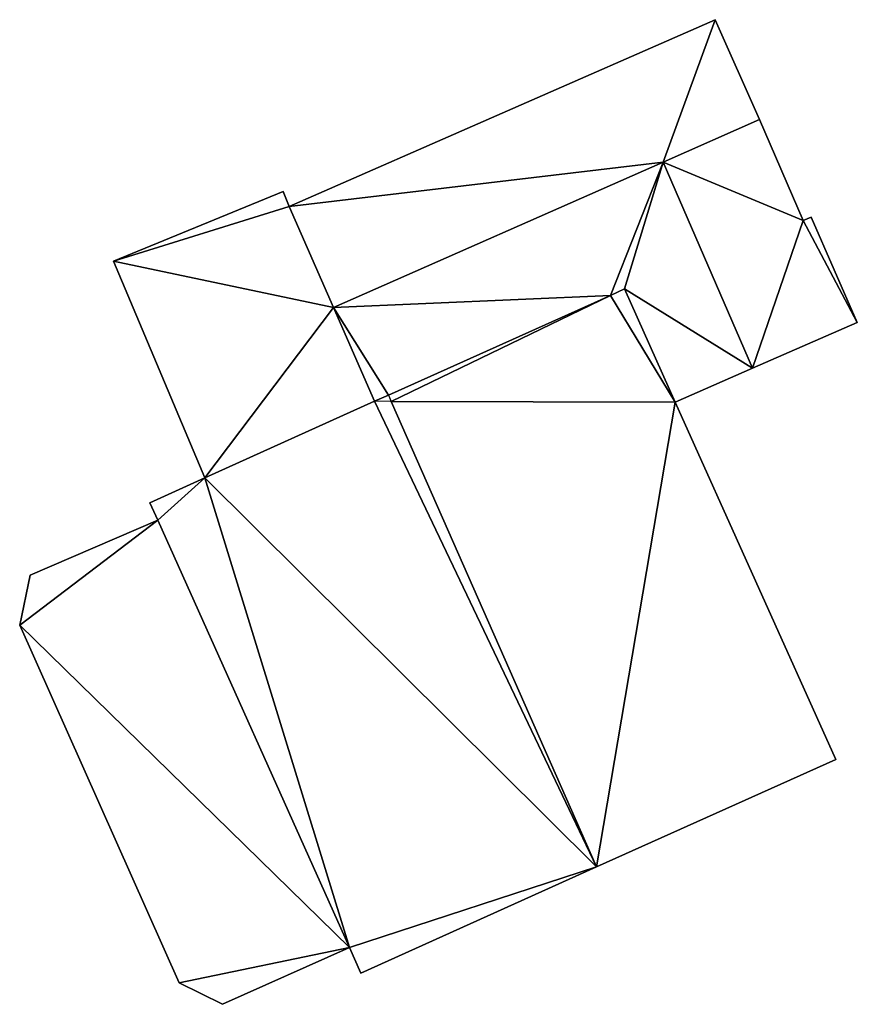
# Model space of a CAD drawing. Header units: inches. Extents: x 573046 to 573266, y 6670408 to 6670668.
# Tile 19 of 20: x 573226 to 573243, y 6670620 to 6670640. Entities that reach past the tile are written whole.
import ezdxf

# ---------------------------------------------------------------- set-up
doc = ezdxf.new("R2010")
doc.units = ezdxf.units.IN
doc.header["$MEASUREMENT"] = 0
doc.layers.add('Bygning', color=10, linetype='Continuous')

msp = doc.modelspace()

# ---------------------------------------------------------------- meshes
at = {"layer": 'Bygning', "color": 74, "true_color": 0x55aa00}
mesh = msp.add_polyface(dxfattribs=at)
corners = [(573239.92, 6670639.6, 218.7), (573239.92, 6670639.6, 217.7), (573231.43, 6670635.881, 217.89), (573231.43, 6670635.881, 218.74)]
mesh.append_faces([[corners[k] for k in face] for face in [(3, 0, 2), (0, 1, 2)]])
mesh = msp.add_polyface(dxfattribs=at)
corners = [(573232.31, 6670633.869, 220.08), (573238.88, 6670636.76, 220.088), (573231.43, 6670635.881, 218.74), (573239.92, 6670639.6, 218.7), (573240.8, 6670637.609, 220.09)]
mesh.append_faces([[corners[k] for k in face] for face in [(1, 4, 3), (2, 1, 3), (0, 1, 2)]])
mesh = msp.add_polyface(dxfattribs=at)
corners = [(573239.92, 6670639.6, 218.7), (573240.8, 6670637.609, 217.643), (573239.92, 6670639.6, 217.7), (573240.8, 6670637.609, 220.09)]
mesh.append_faces([[corners[k] for k in face] for face in [(0, 3, 1), (0, 1, 2)]])
mesh = msp.add_polyface(dxfattribs=at)
corners = [(573241.67, 6670635.6, 218.7), (573240.8, 6670637.609, 220.09), (573238.88, 6670636.76, 220.088)]
mesh.append_faces([[corners[k] for k in face] for face in [(0, 1, 2)]])
mesh = msp.add_polyface(dxfattribs=at)
corners = [(573241.67, 6670635.6, 218.7), (573241.67, 6670635.6, 216.787), (573240.8, 6670637.609, 217.643), (573240.8, 6670637.609, 220.09)]
mesh.append_faces([[corners[k] for k in face] for face in [(3, 0, 2), (0, 1, 2)]])
mesh = msp.add_polyface(dxfattribs=at)
corners = [(573238.88, 6670636.76, 220.088), (573232.31, 6670633.869, 220.08), (573237.83, 6670634.109, 218.95), (573233.41, 6670632.119, 218.639), (573233.13, 6670632, 218.62)]
mesh.append_faces([[corners[k] for k in face] for face in [(1, 4, 3), (2, 1, 3), (0, 1, 2)]])
mesh = msp.add_polyface(dxfattribs=at)
corners = [(573237.83, 6670634.109, 218.95), (573238.11, 6670634.24, 219.06), (573238.88, 6670636.76, 220.09), (573240.66, 6670632.66, 220.11), (573239.12, 6670631.98, 219.06)]
mesh.append_faces([[corners[k] for k in face] for face in [(1, 4, 3), (1, 3, 2), (0, 1, 2)]])
mesh = msp.add_polyface(dxfattribs=at)
corners = [(573241.83, 6670635.67, 218.61), (573241.67, 6670635.6, 218.7), (573242.75, 6670633.57, 218.67), (573240.66, 6670632.66, 220.11), (573238.88, 6670636.76, 220.09)]
mesh.append_faces([[corners[k] for k in face] for face in [(1, 4, 3), (2, 1, 3), (0, 1, 2)]])
mesh = msp.add_polyface(dxfattribs=at)
corners = [(573227.93, 6670634.789, 216.486), (573231.31, 6670636.18, 217.236), (573227.93, 6670634.789, 217.236), (573231.31, 6670636.18, 216.486)]
mesh.append_faces([[corners[k] for k in face] for face in [(0, 3, 1), (0, 1, 2)]])
mesh = msp.add_polyface(dxfattribs=at)
corners = [(573227.93, 6670634.789, 216.486), (573231.31, 6670636.18, 217.236), (573227.93, 6670634.789, 217.236), (573231.31, 6670636.18, 216.486)]
mesh.append_faces([[corners[k] for k in face] for face in [(0, 3, 1), (0, 1, 2)]])
mesh = msp.add_polyface(dxfattribs=at)
corners = [(573227.93, 6670634.789, 216.486), (573231.31, 6670636.18, 215.486), (573227.93, 6670634.789, 215.486), (573231.31, 6670636.18, 216.486)]
mesh.append_faces([[corners[k] for k in face] for face in [(0, 3, 1), (0, 1, 2)]])
mesh = msp.add_polyface(dxfattribs=at)
corners = [(573232.31, 6670633.869, 216.47), (573227.93, 6670634.789, 216.486), (573229.751, 6670630.478, 216.47), (573233.13, 6670632, 216.47), (573231.43, 6670635.881, 216.47), (573231.31, 6670636.18, 216.486)]
mesh.append_faces([[corners[k] for k in face] for face in [(4, 1, 0), (4, 5, 1), (2, 3, 0), (0, 1, 2)]])
mesh = msp.add_polyface(dxfattribs=at)
corners = [(573231.31, 6670636.18, 216.486), (573231.43, 6670635.881, 217.236), (573231.31, 6670636.18, 217.236), (573231.43, 6670635.881, 216.486)]
mesh.append_faces([[corners[k] for k in face] for face in [(0, 3, 1), (0, 1, 2)]])
mesh = msp.add_polyface(dxfattribs=at)
corners = [(573231.31, 6670636.18, 216.486), (573231.43, 6670635.881, 217.236), (573231.31, 6670636.18, 217.236), (573231.43, 6670635.881, 216.486)]
mesh.append_faces([[corners[k] for k in face] for face in [(0, 3, 1), (0, 1, 2)]])
mesh = msp.add_polyface(dxfattribs=at)
corners = [(573231.31, 6670636.18, 216.486), (573231.43, 6670635.881, 215.486), (573231.31, 6670636.18, 215.486), (573231.43, 6670635.881, 216.486)]
mesh.append_faces([[corners[k] for k in face] for face in [(0, 3, 1), (0, 1, 2)]])
mesh = msp.add_polyface(dxfattribs=at)
corners = [(573231.43, 6670635.881, 218.74), (573231.43, 6670635.881, 217.89), (573232.31, 6670633.869, 216.994), (573232.31, 6670633.869, 220.08)]
mesh.append_faces([[corners[k] for k in face] for face in [(3, 0, 2), (0, 1, 2)]])
mesh = msp.add_polyface(dxfattribs=at)
corners = [(573231.43, 6670635.881, 216.47), (573232.31, 6670633.869, 217.22), (573231.43, 6670635.881, 217.22), (573232.31, 6670633.869, 216.47)]
mesh.append_faces([[corners[k] for k in face] for face in [(0, 3, 1), (0, 1, 2)]])
mesh = msp.add_polyface(dxfattribs=at)
corners = [(573231.43, 6670635.881, 216.47), (573232.31, 6670633.869, 217.22), (573231.43, 6670635.881, 217.22), (573232.31, 6670633.869, 216.47)]
mesh.append_faces([[corners[k] for k in face] for face in [(0, 3, 1), (0, 1, 2)]])
mesh = msp.add_polyface(dxfattribs=at)
corners = [(573241.83, 6670635.67, 218.61), (573241.83, 6670635.67, 216.76), (573241.67, 6670635.6, 216.787), (573241.67, 6670635.6, 218.7)]
mesh.append_faces([[corners[k] for k in face] for face in [(3, 0, 2), (0, 1, 2)]])
mesh = msp.add_polyface(dxfattribs=at)
corners = [(573241.83, 6670635.67, 218.61), (573242.75, 6670633.57, 216.736), (573241.83, 6670635.67, 216.76), (573242.75, 6670633.57, 218.67)]
mesh.append_faces([[corners[k] for k in face] for face in [(0, 3, 1), (0, 1, 2)]])
mesh = msp.add_polyface(dxfattribs=at)
corners = [(573229.751, 6670630.478, 216.486), (573227.93, 6670634.789, 217.236), (573229.751, 6670630.478, 217.236), (573227.93, 6670634.789, 216.486)]
mesh.append_faces([[corners[k] for k in face] for face in [(0, 3, 1), (0, 1, 2)]])
mesh = msp.add_polyface(dxfattribs=at)
corners = [(573229.751, 6670630.478, 216.486), (573227.93, 6670634.789, 217.236), (573229.751, 6670630.478, 217.236), (573227.93, 6670634.789, 216.486)]
mesh.append_faces([[corners[k] for k in face] for face in [(0, 3, 1), (0, 1, 2)]])
mesh = msp.add_polyface(dxfattribs=at)
corners = [(573229.751, 6670630.478, 216.486), (573227.93, 6670634.789, 215.486), (573229.751, 6670630.478, 215.486), (573227.93, 6670634.789, 216.486)]
mesh.append_faces([[corners[k] for k in face] for face in [(0, 3, 1), (0, 1, 2)]])
mesh = msp.add_polyface(dxfattribs=at)
corners = [(573237.83, 6670634.109, 219.314), (573233.463, 6670631.999, 223.301), (573239.12, 6670631.98, 219.06), (573238.11, 6670634.24, 219.06), (573233.41, 6670632.119, 223.3)]
mesh.append_faces([[corners[k] for k in face] for face in [(4, 1, 0), (2, 3, 0), (0, 1, 2)]])
mesh = msp.add_polyface(dxfattribs=at)
corners = [(573237.83, 6670634.109, 219.314), (573237.83, 6670634.109, 218.95), (573233.41, 6670632.119, 218.639), (573233.41, 6670632.119, 223.3)]
mesh.append_faces([[corners[k] for k in face] for face in [(3, 0, 2), (0, 1, 2)]])
mesh = msp.add_polyface(dxfattribs=at)
corners = [(573238.11, 6670634.24, 219.06), (573238.11, 6670634.24, 219.01), (573237.83, 6670634.109, 218.95), (573237.83, 6670634.109, 219.314)]
mesh.append_faces([[corners[k] for k in face] for face in [(3, 0, 2), (0, 1, 2)]])
mesh = msp.add_polyface(dxfattribs=at)
corners = [(573233.13, 6670632, 218.62), (573232.31, 6670633.869, 216.994), (573233.13, 6670632, 216.875), (573232.31, 6670633.869, 220.08)]
mesh.append_faces([[corners[k] for k in face] for face in [(0, 3, 1), (0, 1, 2)]])
mesh = msp.add_polyface(dxfattribs=at)
corners = [(573232.31, 6670633.869, 216.47), (573233.13, 6670632, 217.22), (573232.31, 6670633.869, 217.22), (573233.13, 6670632, 216.47)]
mesh.append_faces([[corners[k] for k in face] for face in [(0, 3, 1), (0, 1, 2)]])
mesh = msp.add_polyface(dxfattribs=at)
corners = [(573232.31, 6670633.869, 216.47), (573233.13, 6670632, 217.22), (573232.31, 6670633.869, 217.22), (573233.13, 6670632, 216.47)]
mesh.append_faces([[corners[k] for k in face] for face in [(0, 3, 1), (0, 1, 2)]])
mesh = msp.add_polyface(dxfattribs=at)
corners = [(573242.75, 6670633.57, 218.67), (573240.66, 6670632.66, 216.798), (573242.75, 6670633.57, 216.736), (573240.66, 6670632.66, 220.11)]
mesh.append_faces([[corners[k] for k in face] for face in [(0, 3, 1), (0, 1, 2)]])
mesh = msp.add_polyface(dxfattribs=at)
corners = [(573239.12, 6670631.98, 219.06), (573239.12, 6670631.98, 216.85), (573240.66, 6670632.66, 216.798), (573240.66, 6670632.66, 220.11)]
mesh.append_faces([[corners[k] for k in face] for face in [(3, 0, 2), (0, 1, 2)]])
mesh = msp.add_polyface(dxfattribs=at)
corners = [(573232.86, 6670620.609, 219.06), (573237.55, 6670622.73, 223.34), (573232.63, 6670621.119, 219.06), (573233.463, 6670631.999, 223.301), (573233.13, 6670632, 223.06), (573228.65, 6670629.98, 219.06), (573228.81, 6670629.631, 219.06), (573229.751, 6670630.478, 220.043)]
mesh.append_faces([[corners[k] for k in face] for face in [(2, 1, 7), (7, 1, 4), (6, 2, 7), (5, 6, 7), (1, 3, 4), (0, 1, 2)]])
mesh = msp.add_polyface(dxfattribs=at)
corners = [(573233.13, 6670632, 216.47), (573229.751, 6670630.478, 217.22), (573233.13, 6670632, 217.22), (573229.751, 6670630.478, 216.47)]
mesh.append_faces([[corners[k] for k in face] for face in [(0, 3, 1), (0, 1, 2)]])
mesh = msp.add_polyface(dxfattribs=at)
corners = [(573233.13, 6670632, 216.47), (573229.751, 6670630.478, 217.22), (573233.13, 6670632, 217.22), (573229.751, 6670630.478, 216.47)]
mesh.append_faces([[corners[k] for k in face] for face in [(0, 3, 1), (0, 1, 2)]])
mesh = msp.add_polyface(dxfattribs=at)
corners = [(573229.751, 6670630.478, 220.043), (573233.13, 6670632, 216.875), (573229.751, 6670630.478, 216.569), (573233.13, 6670632, 223.06)]
mesh.append_faces([[corners[k] for k in face] for face in [(0, 3, 1), (0, 1, 2)]])
mesh = msp.add_polyface(dxfattribs=at)
corners = [(573233.13, 6670632, 223.06), (573233.41, 6670632.119, 218.639), (573233.13, 6670632, 218.62), (573233.41, 6670632.119, 223.3)]
mesh.append_faces([[corners[k] for k in face] for face in [(0, 3, 1), (0, 1, 2)]])
mesh = msp.add_polyface(dxfattribs=at)
corners = [(573233.463, 6670631.999, 223.301), (573233.13, 6670632, 223.06), (573233.41, 6670632.119, 223.3)]
mesh.append_faces([[corners[k] for k in face] for face in [(0, 1, 2)]])
mesh = msp.add_polyface(dxfattribs=at)
corners = [(573233.463, 6670631.999, 223.301), (573233.13, 6670632, 223.06), (573233.41, 6670632.119, 223.3)]
mesh.append_faces([[corners[k] for k in face] for face in [(0, 1, 2)]])
mesh = msp.add_polyface(dxfattribs=at)
corners = [(573237.55, 6670622.73, 223.34), (573242.32, 6670624.869, 219.06), (573239.12, 6670631.98, 219.06), (573233.463, 6670631.999, 223.301)]
mesh.append_faces([[corners[k] for k in face] for face in [(3, 0, 2), (0, 1, 2)]])
mesh = msp.add_polyface(dxfattribs=at)
corners = [(573242.32, 6670624.869, 219.06), (573242.32, 6670624.869, 216.199), (573239.12, 6670631.98, 216.85), (573239.12, 6670631.98, 219.06)]
mesh.append_faces([[corners[k] for k in face] for face in [(3, 0, 2), (0, 1, 2)]])
mesh = msp.add_polyface(dxfattribs=at)
corners = [(573228.65, 6670629.98, 219.06), (573229.751, 6670630.478, 216.569), (573228.65, 6670629.98, 216.581), (573229.751, 6670630.478, 220.043)]
mesh.append_faces([[corners[k] for k in face] for face in [(0, 3, 1), (0, 1, 2)]])
mesh = msp.add_polyface(dxfattribs=at)
corners = [(573228.81, 6670629.631, 219.06), (573228.65, 6670629.98, 216.581), (573228.81, 6670629.631, 216.555), (573228.65, 6670629.98, 219.06)]
mesh.append_faces([[corners[k] for k in face] for face in [(0, 3, 1), (0, 1, 2)]])
mesh = msp.add_polyface(dxfattribs=at)
corners = [(573230.1, 6670619.99, 216.465), (573232.63, 6670621.119, 216.465), (573229.24, 6670620.42, 216.465), (573226.06, 6670627.539, 216.465), (573228.81, 6670629.631, 216.465), (573226.27, 6670628.539, 216.465)]
mesh.append_faces([[corners[k] for k in face] for face in [(3, 1, 4), (3, 4, 5), (2, 1, 3), (0, 1, 2)]])
mesh = msp.add_polyface(dxfattribs=at)
corners = [(573226.27, 6670628.539, 216.465), (573228.81, 6670629.631, 217.215), (573226.27, 6670628.539, 217.215), (573228.81, 6670629.631, 216.465)]
mesh.append_faces([[corners[k] for k in face] for face in [(0, 3, 1), (0, 1, 2)]])
mesh = msp.add_polyface(dxfattribs=at)
corners = [(573226.27, 6670628.539, 216.465), (573228.81, 6670629.631, 217.215), (573226.27, 6670628.539, 217.215), (573228.81, 6670629.631, 216.465)]
mesh.append_faces([[corners[k] for k in face] for face in [(0, 3, 1), (0, 1, 2)]])
mesh = msp.add_polyface(dxfattribs=at)
corners = [(573226.27, 6670628.539, 216.465), (573228.81, 6670629.631, 215.465), (573226.27, 6670628.539, 215.465), (573228.81, 6670629.631, 216.465)]
mesh.append_faces([[corners[k] for k in face] for face in [(0, 3, 1), (0, 1, 2)]])
mesh = msp.add_polyface(dxfattribs=at)
corners = [(573232.63, 6670621.119, 219.06), (573228.81, 6670629.631, 216.555), (573232.63, 6670621.119, 216.21), (573228.81, 6670629.631, 219.06)]
mesh.append_faces([[corners[k] for k in face] for face in [(0, 3, 1), (0, 1, 2)]])
mesh = msp.add_polyface(dxfattribs=at)
corners = [(573228.81, 6670629.631, 216.465), (573232.63, 6670621.119, 217.215), (573228.81, 6670629.631, 217.215), (573232.63, 6670621.119, 216.465)]
mesh.append_faces([[corners[k] for k in face] for face in [(0, 3, 1), (0, 1, 2)]])
mesh = msp.add_polyface(dxfattribs=at)
corners = [(573228.81, 6670629.631, 216.465), (573232.63, 6670621.119, 217.215), (573228.81, 6670629.631, 217.215), (573232.63, 6670621.119, 216.465)]
mesh.append_faces([[corners[k] for k in face] for face in [(0, 3, 1), (0, 1, 2)]])
mesh = msp.add_polyface(dxfattribs=at)
corners = [(573226.06, 6670627.539, 216.465), (573226.27, 6670628.539, 217.215), (573226.06, 6670627.539, 217.215), (573226.27, 6670628.539, 216.465)]
mesh.append_faces([[corners[k] for k in face] for face in [(0, 3, 1), (0, 1, 2)]])
mesh = msp.add_polyface(dxfattribs=at)
corners = [(573226.06, 6670627.539, 216.465), (573226.27, 6670628.539, 217.215), (573226.06, 6670627.539, 217.215), (573226.27, 6670628.539, 216.465)]
mesh.append_faces([[corners[k] for k in face] for face in [(0, 3, 1), (0, 1, 2)]])
mesh = msp.add_polyface(dxfattribs=at)
corners = [(573226.06, 6670627.539, 216.465), (573226.27, 6670628.539, 215.465), (573226.06, 6670627.539, 215.465), (573226.27, 6670628.539, 216.465)]
mesh.append_faces([[corners[k] for k in face] for face in [(0, 3, 1), (0, 1, 2)]])
mesh = msp.add_polyface(dxfattribs=at)
corners = [(573229.24, 6670620.42, 216.465), (573226.06, 6670627.539, 217.215), (573229.24, 6670620.42, 217.215), (573226.06, 6670627.539, 216.465)]
mesh.append_faces([[corners[k] for k in face] for face in [(0, 3, 1), (0, 1, 2)]])
mesh = msp.add_polyface(dxfattribs=at)
corners = [(573229.24, 6670620.42, 216.465), (573226.06, 6670627.539, 217.215), (573229.24, 6670620.42, 217.215), (573226.06, 6670627.539, 216.465)]
mesh.append_faces([[corners[k] for k in face] for face in [(0, 3, 1), (0, 1, 2)]])
mesh = msp.add_polyface(dxfattribs=at)
corners = [(573226.06, 6670627.539, 216.465), (573226.06, 6670627.539, 215.465), (573229.24, 6670620.42, 216.14), (573229.24, 6670620.42, 216.465)]
mesh.append_faces([[corners[k] for k in face] for face in [(3, 0, 2), (0, 1, 2)]])
mesh = msp.add_polyface(dxfattribs=at)
corners = [(573242.32, 6670624.869, 219.06), (573237.55, 6670622.73, 216.068), (573242.32, 6670624.869, 216.199), (573237.55, 6670622.73, 223.34)]
mesh.append_faces([[corners[k] for k in face] for face in [(0, 3, 1), (0, 1, 2)]])
mesh = msp.add_polyface(dxfattribs=at)
corners = [(573232.86, 6670620.609, 219.06), (573232.86, 6670620.609, 216.235), (573237.55, 6670622.73, 216.068), (573237.55, 6670622.73, 223.34)]
mesh.append_faces([[corners[k] for k in face] for face in [(3, 0, 2), (0, 1, 2)]])
mesh = msp.add_polyface(dxfattribs=at)
corners = [(573232.63, 6670621.119, 216.465), (573230.1, 6670619.99, 217.215), (573232.63, 6670621.119, 217.215), (573230.1, 6670619.99, 216.465)]
mesh.append_faces([[corners[k] for k in face] for face in [(0, 3, 1), (0, 1, 2)]])
mesh = msp.add_polyface(dxfattribs=at)
corners = [(573232.63, 6670621.119, 216.465), (573230.1, 6670619.99, 217.215), (573232.63, 6670621.119, 217.215), (573230.1, 6670619.99, 216.465)]
mesh.append_faces([[corners[k] for k in face] for face in [(0, 3, 1), (0, 1, 2)]])
mesh = msp.add_polyface(dxfattribs=at)
corners = [(573232.63, 6670621.119, 216.465), (573230.1, 6670619.99, 216.219), (573232.63, 6670621.119, 216.21), (573230.1, 6670619.99, 216.465)]
mesh.append_faces([[corners[k] for k in face] for face in [(0, 3, 1), (0, 1, 2)]])
mesh = msp.add_polyface(dxfattribs=at)
corners = [(573232.63, 6670621.119, 219.06), (573232.63, 6670621.119, 216.21), (573232.86, 6670620.609, 216.235), (573232.86, 6670620.609, 219.06)]
mesh.append_faces([[corners[k] for k in face] for face in [(3, 0, 2), (0, 1, 2)]])
mesh = msp.add_polyface(dxfattribs=at)
corners = [(573230.1, 6670619.99, 216.465), (573229.24, 6670620.42, 217.215), (573230.1, 6670619.99, 217.215), (573229.24, 6670620.42, 216.465)]
mesh.append_faces([[corners[k] for k in face] for face in [(0, 3, 1), (0, 1, 2)]])
mesh = msp.add_polyface(dxfattribs=at)
corners = [(573230.1, 6670619.99, 216.465), (573229.24, 6670620.42, 217.215), (573230.1, 6670619.99, 217.215), (573229.24, 6670620.42, 216.465)]
mesh.append_faces([[corners[k] for k in face] for face in [(0, 3, 1), (0, 1, 2)]])
mesh = msp.add_polyface(dxfattribs=at)
corners = [(573229.24, 6670620.42, 216.465), (573229.24, 6670620.42, 216.14), (573230.1, 6670619.99, 216.219), (573230.1, 6670619.99, 216.465)]
mesh.append_faces([[corners[k] for k in face] for face in [(3, 0, 2), (0, 1, 2)]])

doc.saveas('drawing.dxf')
